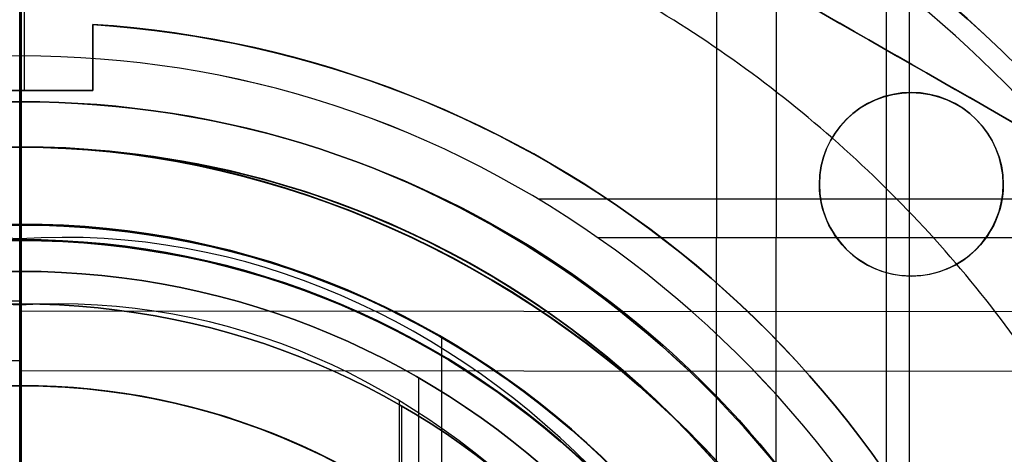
# Model space of a CAD drawing. Header units: millimetres. Extents: x 1233 to 1931, y -229 to 559.
# Tile 18 of 29: x 1683 to 1704, y 178 to 187. Entities that reach past the tile are written whole.
import ezdxf

# ---------------------------------------------------------------- set-up
doc = ezdxf.new("R2010")
doc.units = ezdxf.units.MM
doc.layers.add('1', color=7, linetype='Continuous')

# ---------------------------------------------------------------- blocks, each defined once
blk = doc.blocks.new('Bloque 11')
at = {"layer": '1', "color": 7, "true_color": 0xf4f4f4}
for p, q in [((-0.076, 21.5, 43), (-0.076, 30.999, 43)), ((-0.076, 21.5, 49), (-0.076, 30.999, 49)), ((-1.576, 22.951, 46), (-1.576, 21.5, 46)), ((-1.576, 22.226, 49), (-1.576, 22.226, 43)), ((-19.549, 21.453, 49), (-19.549, 21.453, 43)), ((-1.576, 21.5, 46), (1.424, 21.5, 46)), ((-0.076, 21.5, 49), (-0.076, 21.5, 43)), ((-19.549, 17.417, 49), (-19.549, 17.417, 43))]:
    blk.add_line(p, q, dxfattribs=at)
at = {"layer": '1', "color": 7, "true_color": 0xf4f4f4, "extrusion": (0, 0, -1)}
for centre, radius, start, end in [((0.076, -0.003, -49), 31.001, 27.4936, 152.5064), ((0.076, -0.003, -43), 31.001, 27.4936, 152.5064), ((0.076, 0, -49), 23, 305.9413, 86.2607), ((0.076, 0, -46), 23, 305.9413, 86.2607), ((0.076, 0, -49), 23, 305.9413, 86.2607), ((19.549, 19.435, -49), 2.018, 0, 180), ((19.549, 19.435, -46), 2.018, 0, 180), ((19.549, 19.435, -49), 2.018, 0, 180), ((19.549, 19.435, -49), 2.018, 180, 0), ((19.549, 19.435, -46), 2.018, 180, 0), ((19.549, 19.435, -49), 2.018, 180, 0)]:
    blk.add_arc(centre, radius, start, end, dxfattribs=at)
at = {"layer": '1', "color": 7, "true_color": 0xf4f4f4}
for centre, radius, start, end in [((-0.076, -0.003, 43), 31.001, 27.4936, 152.5064), ((-0.076, -0.003, 46), 31.001, 27.4936, 152.5064), ((-0.076, -0.003, 49), 31.001, 27.4936, 152.5064), ((-0.076, 0, 43), 23, 93.7393, 234.0587), ((-0.076, 0, 43), 23, 93.7393, 234.0587), ((-19.549, 19.435, 43), 2.018, 0, 180), ((-19.549, 19.435, 43), 2.018, 0, 180), ((-19.549, 19.435, 43), 2.018, 180, 0), ((-19.549, 19.435, 43), 2.018, 180, 0)]:
    blk.add_arc(centre, radius, start, end, dxfattribs=at)
for points in [[(-1.576, 21.5, 49), (-1.576, 22.951, 49)], [(-1.576, 22.951, 49), (-1.576, 22.951, 43)], [(-1.576, 22.951, 43), (-1.576, 21.5, 43)], [(-1.576, 22.951, 49), (-1.576, 22.951, 43)], [(-1.576, 21.5, 43), (-1.576, 22.951, 43)], [(-1.576, 22.951, 49), (-1.576, 21.5, 49)], [(1.424, 21.5, 49), (-1.576, 21.5, 49)], [(-1.576, 21.5, 49), (-1.576, 21.5, 43)], [(-1.576, 21.5, 43), (1.424, 21.5, 43)], [(-1.576, 21.5, 43), (-1.576, 21.5, 49)], [(1.424, 21.5, 43), (-1.576, 21.5, 43)], [(-1.576, 21.5, 49), (1.424, 21.5, 49)], [(-21.567, 19.435, 49), (-21.567, 19.435, 43)], [(-21.567, 19.435, 43), (-21.567, 19.435, 49)], [(-17.531, 19.435, 43), (-17.531, 19.435, 49)], [(-17.531, 19.435, 49), (-17.531, 19.435, 43)]]:
    blk.add_open_spline(points, degree=1, dxfattribs=at)
blk = doc.blocks.new('Bloque 12')
at = {"layer": '1', "color": 7, "true_color": 0xffffff}
blk.add_line((-55.063, 1.664, 187.332), (26.019, 48.098, 187.332), dxfattribs=at)
for points in [[(26.019, 48.098, 190), (-55.063, 1.664, 190)], [(-55.063, 1.664, 184.665), (26.019, 48.098, 184.665)], [(26.019, 48.098, 184.665), (-55.063, 1.664, 184.665)], [(-55.063, 1.664, 190), (26.019, 48.098, 190)]]:
    blk.add_open_spline(points, degree=1, dxfattribs=at)
blk = doc.blocks.new('Bloque 16')
at = {"layer": '1', "color": 7, "true_color": 0xffffff}
for p, q in [((-16.587, -0.018, 137.788), (-16.606, 28.729, 137.788)), ((-15.28, -0.017, 131.8), (-15.297, 26.465, 131.8)), ((-0.011, 16.811, 137.788), (9.439, 16.817, 137.788)), ((-28.75, 16.569, 137.788), (-0.011, 16.588, 137.788)), ((-0.01, 15.503, 131.8), (8.685, 15.509, 131.8)), ((-26.485, 15.263, 131.8), (-0.01, 15.281, 131.8))]:
    blk.add_line(p, q, dxfattribs=at)
at = {"layer": '1', "color": 7, "true_color": 0xffffff, "extrusion": (0, 0, -1)}
for centre, radius, start, end in [((0, 0, -183.781), 62.136, 10.8456, 89.96263), ((0, 0, -190.721), 62.009, 10.71031, 89.96263), ((0, 0, -190.721), 56.65, 3.9289, 89.9626), ((0, 0, -190.721), 56.65, 3.9289, 89.9626), ((0, 0, -211.277), 51.299, 359.9549, 89.9626), ((0, 0, -221.48), 50.661, 359.9548, 89.9626), ((0, 0, -215.265), 47.86, 22.4736, 67.762), ((0, 0, -137.788), 33.183, 359.9507, 89.9626), ((0, 0, -137.788), 33.183, 359.9507, 89.9626), ((0, 0, -131.8), 30.568, 359.9497, 89.9626), ((0, 0, -131.8), 30.568, 359.9497, 89.9626)]:
    blk.add_arc(centre, radius, start, end, dxfattribs=at)
at = {"layer": '1', "color": 7, "true_color": 0xffffff}
for centre, radius, start, end in [((0, 0, 183.781), 62.136, 90.03737, 169.1544), ((0, 0, 190.721), 62.009, 90.03737, 169.28969), ((0, 0, 183.781), 56.802, 90.0374, 175.8437), ((0, 0, 183.781), 56.802, 90.0374, 175.8437), ((0, 0, 211.277), 51.299, 90.0374, 180.0451)]:
    blk.add_arc(centre, radius, start, end, dxfattribs=at)
for points, weights, knots in [([(-60.527, -0.05, 171.843), (-60.548, 25.023, 171.843), (-42.832, 42.766, 171.843), (-25.115, 60.511, 171.843), (-0.039, 60.527, 171.843)], [0.999990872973, 0.923862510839, 1, 0.923857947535, 0.999999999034], [0.003315, 0.003315, 0.003315, 55.315565, 55.315565, 110.63113, 110.63113, 110.63113]), ([(-55.072, -0.045, 171.37), (-55.091, 22.769, 171.37), (-38.972, 38.913, 171.37), (-22.851, 55.058, 171.37), (-0.036, 55.072, 171.37)], [0.891306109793, 0.823451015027, 0.891312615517, 0.823447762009, 0.891312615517], [0.002838, 0.002838, 0.002838, 59.214256, 59.214256, 118.428512, 118.428512, 118.428512])]:
    blk.add_rational_spline(points, weights, degree=2, knots=knots, dxfattribs=at)
for points, degree in [([(-0.034, 51.513, 221.027), (-6.799, 51.575, 221.027), (-20.247, 48.786, 221.027), (-37.412, 37.358, 221.027), (-48.815, 20.177, 221.027), (-51.584, 6.725, 221.027), (-51.513, -0.04, 221.027)], 3), ([(-0.033, 51.299, 211.277), (0, 0.443, 211.277)], 1), ([(0, 0.443, 211.277), (-0.033, 51.299, 211.277)], 1), ([(-49.649, -0.039, 220.631), (-49.718, 6.482, 220.631), (-47.049, 19.447, 220.631), (-36.058, 36.006, 220.631), (-19.514, 47.021, 220.631), (-6.553, 49.709, 220.631), (-0.032, 49.649, 220.631)], 3), ([(-0.032, 48.85, 216.089), (-6.448, 48.909, 216.089), (-19.2, 46.264, 216.089), (-35.478, 35.427, 216.089), (-46.292, 19.134, 216.089), (-48.918, 6.377, 216.089), (-48.85, -0.039, 216.089)], 3), ([(-48.85, -0.039, 216.089), (-48.918, 6.377, 216.089), (-46.292, 19.134, 216.089), (-35.478, 35.427, 216.089), (-19.2, 46.264, 216.089), (-6.448, 48.909, 216.089), (-0.032, 48.85, 216.089)], 3), ([(-0.031, 47.861, 215.297), (0, 0.443, 215.3)], 1), ([(0, 0.443, 215.3), (-0.031, 47.861, 215.297)], 1), ([(25.429, 44.554, 211.277), (0, 0.443, 211.277)], 1), ([(25.429, 44.554, 211.277), (0, 0.443, 211.277)], 1), ([(-18.386, 44.187, 215.3), (-24.168, 41.766, 215.3), (-34.781, 34.682, 215.3), (-45.36, 18.723, 215.3), (-47.928, 6.238, 215.3), (-47.86, -0.038, 215.3)], 3), ([(-47.86, -0.038, 215.3), (-47.928, 6.238, 215.3), (-45.36, 18.723, 215.3), (-34.781, 34.682, 215.3), (-24.168, 41.766, 215.3), (-18.386, 44.187, 215.3)], 3), ([(23.711, 41.573, 215.3), (0, 0.443, 215.3)], 1), ([(0, 0.443, 215.3), (23.711, 41.573, 215.3)], 1), ([(-0.022, 33.183, 137.788), (0, 0.443, 137.788)], 1), ([(0, 0.443, 137.788), (-0.022, 33.183, 137.788)], 1), ([(-0.02, 30.568, 131.8), (0, 0.443, 131.8)], 1), ([(0, 0.443, 131.8), (-0.02, 30.568, 131.8)], 1), ([(0, 0.443, 137.788), (16.38, 28.858, 137.788)], 1), ([(16.38, 28.858, 137.788), (0, 0.443, 137.788)], 1), ([(15.074, 26.593, 131.8), (0, 0.443, 131.8)], 1), ([(15.074, 26.593, 131.8), (0, 0.443, 131.8)], 1)]:
    blk.add_open_spline(points, degree=degree, dxfattribs=at)
for points, knots in [([(-0.034, 51.513, 221.027), (-6.777, 51.529, 220.997), (-13.519, 50.169, 221.019), (-25.972, 44.988, 221.035), (-31.686, 41.171, 221.027), (-41.217, 31.627, 221.027), (-45.026, 25.908, 221.035), (-50.188, 13.447, 221.019), (-51.539, 6.703, 220.997), (-51.513, -0.04, 221.027)], [0, 0, 0, 0, 20.560429, 20.560429, 41.120858, 41.120858, 61.681287, 61.681287, 82.241716, 82.241716, 82.241716, 82.241716]), ([(-49.649, -0.039, 220.631), (-49.656, 6.46, 220.642), (-48.367, 12.959, 220.634), (-43.401, 24.972, 220.628), (-39.725, 30.483, 220.631), (-30.54, 39.681, 220.631), (-25.034, 43.365, 220.628), (-13.028, 48.349, 220.634), (-6.532, 49.647, 220.642), (-0.032, 49.649, 220.631)], [0, 0, 0, 0, 19.816517, 19.816517, 39.633033, 39.633033, 59.44955, 59.44955, 79.266067, 79.266067, 79.266067, 79.266067])]:
    blk.add_open_spline(points, degree=3, knots=knots, dxfattribs=at)
blk = doc.blocks.new('Bloque 18')
at = {"layer": '1', "color": 7, "true_color": 0xffffff}
for p, q in [((-19.508, -33.788, 55.036), (-19.508, 33.788, 55.036)), ((-19.008, -32.922, 56.036), (-19.008, 32.922, 56.036))]:
    blk.add_line(p, q, dxfattribs=at)
for centre, radius, start, end in [((0, 0), 65, 90, 270), ((0, 0, 13.962), 65, 90, 270), ((0, 0), 65, 90, 270), ((0, 0), 65, 270, 90), ((0, 0, 13.962), 65, 270, 90), ((0, 0), 65, 270, 90), ((0, 0), 64, 90, 270), ((0, 0, 13.962), 64, 90, 270), ((0, 0), 64, 270, 90), ((0, 0, 13.962), 64, 270, 90), ((0, 0, 59.965), 39.415, 90, 270), ((0, 0, 59.965), 39.415, 270, 90), ((0, 0, 55.036), 39.015, 90, 270), ((0, 0, 57.052), 39.015, 90, 270), ((0, 0, 55.036), 39.015, 90, 270), ((0, 0, 55.036), 39.015, 270, 90), ((0, 0, 57.052), 39.015, 270, 90), ((0, 0, 55.036), 39.015, 270, 90), ((0, 0, 56.036), 38.015, 90, 270), ((0, 0, 56.036), 38.015, 90, 270), ((0, 0, 57.258), 38.015, 90, 270), ((0, 0, 58.564), 38.013, 90, 270), ((0, 0, 56.036), 38.015, 270, 90), ((0, 0, 56.036), 38.015, 270, 90), ((0, 0, 57.258), 38.015, 270, 90), ((0, 0, 58.564), 38.013, 270, 90)]:
    blk.add_arc(centre, radius, start, end, dxfattribs=at)
at = {"layer": '1', "color": 7, "true_color": 0xffffff, "extrusion": (0, 0, -1)}
for centre, radius, start, end in [((0, 0), 64, 270, 90), ((0, 0), 64, 90, 270), ((0, 0, -59.068), 39.015, 270, 90), ((0, 0, -59.068), 39.015, 270, 90), ((0, 0, -59.068), 39.015, 90, 270), ((0, 0, -59.068), 39.015, 90, 270), ((0, 0, -58.48), 38.015, 270, 90), ((0, 0, -58.48), 38.015, 270, 90), ((0, 0, -58.48), 38.015, 90, 270), ((0, 0, -58.48), 38.015, 90, 270)]:
    blk.add_arc(centre, radius, start, end, dxfattribs=at)
at = {"layer": '1', "color": 7, "true_color": 0xffffff}
for points, degree in [([(0, -65, 27.925), (-8.543, -65.086, 27.925), (-25.506, -61.576, 27.925), (-47.163, -47.169, 27.925), (-61.614, -25.519, 27.925), (-66.693, 0, 27.925), (-61.614, 25.519, 27.925), (-47.163, 47.169, 27.925), (-25.506, 61.576, 27.925), (-8.543, 65.086, 27.925), (0, 65, 27.925)], 3), ([(0, -65, 27.925), (-8.543, -65.086, 27.925), (-25.506, -61.576, 27.925), (-47.163, -47.169, 27.925), (-61.614, -25.519, 27.925), (-66.693, 0, 27.925), (-61.614, 25.519, 27.925), (-47.163, 47.169, 27.925), (-25.506, 61.576, 27.925), (-8.543, 65.086, 27.925), (0, 65, 27.925)], 3), ([(0, 65, 27.925), (8.543, 65.086, 27.925), (25.506, 61.576, 27.925), (47.163, 47.169, 27.925), (61.614, 25.519, 27.925), (66.693, 0, 27.925), (61.614, -25.519, 27.925), (47.163, -47.169, 27.925), (25.506, -61.576, 27.925), (8.543, -65.086, 27.925), (0, -65, 27.925)], 3), ([(0, 65, 27.925), (8.543, 65.086, 27.925), (25.506, 61.576, 27.925), (47.163, 47.169, 27.925), (61.614, 25.519, 27.925), (66.693, 0, 27.925), (61.614, -25.519, 27.925), (47.163, -47.169, 27.925), (25.506, -61.576, 27.925), (8.543, -65.086, 27.925), (0, -65, 27.925)], 3), ([(0, -64, 27.925), (-8.411, -64.084, 27.925), (-25.113, -60.629, 27.925), (-46.437, -46.443, 27.925), (-60.666, -25.127, 27.925), (-65.667, 0, 27.925), (-60.666, 25.127, 27.925), (-46.437, 46.443, 27.925), (-25.113, 60.629, 27.925), (-8.411, 64.084, 27.925), (0, 64, 27.925)], 3), ([(0, 64, 27.925), (-8.411, 64.084, 27.925), (-25.113, 60.629, 27.925), (-46.437, 46.443, 27.925), (-60.666, 25.127, 27.925), (-65.667, 0, 27.925), (-60.666, -25.127, 27.925), (-46.437, -46.443, 27.925), (-25.113, -60.629, 27.925), (-8.411, -64.084, 27.925), (0, -64, 27.925)], 3), ([(0, 64, 27.925), (8.411, 64.084, 27.925), (25.113, 60.629, 27.925), (46.437, 46.443, 27.925), (60.666, 25.127, 27.925), (65.667, 0, 27.925), (60.666, -25.127, 27.925), (46.437, -46.443, 27.925), (25.113, -60.629, 27.925), (8.411, -64.084, 27.925), (0, -64, 27.925)], 3), ([(0, -64, 27.925), (8.411, -64.084, 27.925), (25.113, -60.629, 27.925), (46.437, -46.443, 27.925), (60.666, -25.127, 27.925), (65.667, 0, 27.925), (60.666, 25.127, 27.925), (46.437, 46.443, 27.925), (25.113, 60.629, 27.925), (8.411, 64.084, 27.925), (0, 64, 27.925)], 3), ([(0, 39.015, 55.036), (0, -39.015, 55.036)], 1), ([(0, -39.015, 55.036), (0, 39.015, 55.036)], 1), ([(0, 38.015, 56.036), (0, -38.015, 56.036)], 1), ([(0, -38.015, 56.036), (0, 38.015, 56.036)], 1), ([(-19.87, 34.416, 59.927), (-25.85, 30.908, 59.927), (-30.944, 25.862, 59.927), (-34.416, 19.87, 59.927)], 3), ([(-19.87, 34.416, 59.927), (-25.85, 30.908, 59.927), (-30.944, 25.862, 59.927), (-34.416, 19.87, 59.927)], 3)]:
    blk.add_open_spline(points, degree=degree, dxfattribs=at)
for points in [[(0, 57.913, 48.324), (-57.913, 57.913, 48.324), (-57.913, 0, 48.324), (-57.913, -57.913, 48.324), (0, -57.913, 48.324)], [(0, -57.913, 48.324), (57.913, -57.913, 48.324), (57.913, 0, 48.324), (57.913, 57.913, 48.324), (0, 57.913, 48.324)]]:
    blk.add_rational_spline(points, [0.892302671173, 0.630953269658, 0.892302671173, 0.630953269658, 0.892302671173], degree=2, knots=[0, 0, 0, 130, 130, 260, 260, 260], dxfattribs=at)
blk = doc.blocks.new('Bloque 19')
at = {"layer": '1', "color": 7, "true_color": 0xffffff}
for p, q in [((0, 22.25, 60.036), (0, 36.501, 60.036)), ((0, 22.25, 59.036), (0, 36.5, 59.036)), ((0, 21.244, 61.044), (0, 21.244, 61.949)), ((0, 14.997, 62.942), (0, 20.25, 62.942)), ((0, 20.244, 61.044), (0, 20.244, 61.942)), ((0, 14.997, 61.942), (0, 20.244, 61.942)), ((-31.096, 19.101, 60.036), (-11.361, 19.101, 60.036)), ((-31.61, 18.25, 59.036), (-12.671, 18.25, 59.036)), ((0, 14.997, 61.942), (0, 14.997, 62.942))]:
    blk.add_line(p, q, dxfattribs=at)
at = {"layer": '1', "color": 7, "true_color": 0xffffff, "extrusion": (0, 0, -1)}
for centre, radius in [((0, 0, -59.036), 36.5), ((0, 0, -56.036), 36.5), ((0, 0, -61.942), 20.244), ((0, 0, -61.942), 14.997), ((0, 0, -62.942), 14.997), ((0, 0, -62.942), 14.997)]:
    blk.add_arc(centre, radius, 0, 180, dxfattribs=at)
at = {"layer": '1', "color": 7, "true_color": 0xffffff}
for centre, radius, start, end in [((0, 0, 56.036), 37.5, 360, 180), ((0, 0, 57.536), 37.5, 360, 180), ((0, 0, 56.036), 37.5, 360, 180), ((0, 0, 56.036), 36.5, 360, 180), ((0, 0, 57.536), 36.5, 360, 180), ((0, 0, 59.036), 36.5, 360, 180), ((0, 0, 60.036), 36.501, 120, 150), ((0, 0, 61.496), 21.244, 360, 180), ((0, 0, 61.493), 20.244, 360, 180), ((0, 0, 61.942), 20.244, 360, 180), ((0, 0, 62.942), 20.25, 45, 135), ((0, 0, 61.942), 14.997, 360, 180), ((0, 0, 62.442), 14.997, 360, 180)]:
    blk.add_arc(centre, radius, start, end, dxfattribs=at)
at = {"layer": '1', "color": 7, "true_color": 0xffffff, "extrusion": (1, 0, 0)}
for centre, radius, start, end in [((22.251, 61.044), 2.008, 180, 270), ((22.251, 61.044), 1.008, 180, 270), ((20.25, 61.949), 0.994, 0, 90)]:
    blk.add_arc(centre, radius, start, end, dxfattribs=at)
at = {"layer": '1', "color": 7, "true_color": 0xffffff}
for points in [[(37.5, 0, 59.037), (37.647, 6.626, 59.037), (33.926, 19.587, 59.037), (19.643, 34.005, 59.037), (0, 39.247, 59.037), (-19.643, 34.005, 59.037), (-33.926, 19.587, 59.037), (-37.647, 6.626, 59.037), (-37.5, 0, 59.037)], [(-37.5, 0, 59.037), (-37.647, 6.626, 59.037), (-33.926, 19.587, 59.037), (-19.643, 34.005, 59.037), (0, 39.247, 59.037), (19.643, 34.005, 59.037), (33.926, 19.587, 59.037), (37.647, 6.626, 59.037), (37.5, 0, 59.037)], [(-18.25, 31.611, 60.036), (-23.754, 28.421, 60.036), (-28.388, 23.743, 60.036), (-31.611, 18.25, 60.036)], [(-31.611, 18.25, 60.036), (-28.388, 23.743, 60.036), (-23.754, 28.421, 60.036), (-18.25, 31.611, 60.036)], [(-6.876, 21.162, 59.036), (-2.457, 22.612, 59.036), (2.457, 22.612, 59.036), (6.876, 21.162, 59.036)], [(-6.876, 21.162, 59.036), (-2.457, 22.612, 59.036), (2.457, 22.612, 59.036), (6.876, 21.162, 59.036)], [(-6.876, 21.162, 60.036), (-2.457, 22.612, 60.036), (2.457, 22.612, 60.036), (6.876, 21.162, 60.036)], [(-6.876, 21.162, 60.036), (-2.457, 22.612, 60.036), (2.457, 22.612, 60.036), (6.876, 21.162, 60.036)], [(21.244, 0, 61.949), (21.401, 4.564, 61.949), (18.281, 13.282, 61.949), (7.036, 21.588, 61.949), (-7.036, 21.588, 61.949), (-18.281, 13.282, 61.949), (-21.401, 4.564, 61.949), (-21.244, 0, 61.949)], [(-21.244, 0, 61.949), (-21.401, 4.564, 61.949), (-18.281, 13.282, 61.949), (-7.036, 21.588, 61.949), (7.036, 21.588, 61.949), (18.281, 13.282, 61.949), (21.401, 4.564, 61.949), (21.244, 0, 61.949)], [(21.244, 0, 61.044), (21.401, 4.564, 61.044), (18.281, 13.282, 61.044), (7.036, 21.588, 61.044), (-7.036, 21.588, 61.044), (-18.281, 13.282, 61.044), (-21.401, 4.564, 61.044), (-21.244, 0, 61.044)], [(21.244, 0, 61.044), (21.401, 4.564, 61.044), (18.281, 13.282, 61.044), (7.036, 21.588, 61.044), (-7.036, 21.588, 61.044), (-18.281, 13.282, 61.044), (-21.401, 4.564, 61.044), (-21.244, 0, 61.044)], [(-18.002, 13.079, 59.036), (-15.222, 16.812, 59.036), (-11.296, 19.712, 59.036), (-6.876, 21.162, 59.036)], [(-18.002, 13.079, 59.036), (-15.222, 16.812, 59.036), (-11.296, 19.712, 59.036), (-6.876, 21.162, 59.036)], [(-18.002, 13.079, 60.036), (-15.222, 16.812, 60.036), (-11.296, 19.712, 60.036), (-6.876, 21.162, 60.036)], [(-18.002, 13.079, 60.036), (-15.222, 16.812, 60.036), (-11.296, 19.712, 60.036), (-6.876, 21.162, 60.036)], [(20.244, 0, 61.044), (20.596, 5.59, 61.044), (15.712, 15.712, 61.044), (0, 22.509, 61.044), (-15.712, 15.712, 61.044), (-20.596, 5.59, 61.044), (-20.244, 0, 61.044)], [(20.244, 0, 61.044), (20.596, 5.59, 61.044), (15.712, 15.712, 61.044), (0, 22.509, 61.044), (-15.712, 15.712, 61.044), (-20.596, 5.59, 61.044), (-20.244, 0, 61.044)], [(0, 20.25, 62.942), (-5.239, 20.25, 62.942), (-10.478, 17.983, 62.942), (-14.319, 14.319, 62.942)], [(-14.319, 14.319, 62.942), (-10.478, 17.983, 62.942), (-5.239, 20.25, 62.942), (0, 20.25, 62.942)], [(14.319, 14.319, 62.942), (10.478, 17.983, 62.942), (5.239, 20.25, 62.942), (0, 20.25, 62.942)], [(0, 20.25, 62.942), (5.239, 20.25, 62.942), (10.478, 17.983, 62.942), (14.319, 14.319, 62.942)], [(-14.319, 14.319, 62.942), (-18.16, 10.654, 62.942), (-20.603, 5.592, 62.942), (-20.25, 0, 62.942)], [(-20.25, 0, 62.942), (-20.603, 5.592, 62.942), (-18.16, 10.654, 62.942), (-14.319, 14.319, 62.942)]]:
    blk.add_open_spline(points, degree=3, dxfattribs=at)
blk = doc.blocks.new('Bloque 20')
at = {"layer": '1', "color": 7, "true_color": 0xffffff}
for p, q in [((-9.248, 16.018, 147.842), (-9.248, -16.018, 147.842)), ((-8.739, 15.136, 116.837), (-8.739, 9.916, 116.837)), ((-8.369, 14.495, 150.842), (-8.369, -14.495, 150.842)), ((-8.335, 14.57, 216.842), (-8.335, -14.57, 216.842))]:
    blk.add_line(p, q, dxfattribs=at)
at = {"layer": '1', "color": 7, "true_color": 0xffffff, "extrusion": (0, 0, -1)}
for centre, radius, start, end in [((0, 0, -224.315), 48.8, 270, 90), ((0, 0, -224.638), 48.683, 270, 90), ((0, 0, -224.638), 48.683, 270, 90), ((0, 0, -219.811), 46.773, 270, 90), ((0, 0, -223.813), 46.773, 270, 90), ((0, 0, -221.812), 46.773, 270, 90), ((0, 0, -117.856), 18.495, 270, 90), ((0, 0, -147.842), 18.495, 270, 90), ((0, 0, -132.849), 18.495, 270, 90), ((0, 0, -147.842), 18.495, 270, 90), ((0, 0, -117.856), 18.495, 90, 270), ((0, 0, -147.842), 18.495, 90, 270), ((0, 0, -132.849), 18.495, 90, 270), ((0, 0, -147.842), 18.495, 90, 270), ((0, 0, -152.301), 18.134, 270, 90), ((0, 0, -152.339), 18.133, 270, 90), ((0, 0, -183.858), 18.133, 270, 90), ((0, 0, -152.301), 18.134, 90, 270), ((0, 0, -152.339), 18.133, 90, 270), ((0, 0, -183.858), 18.133, 90, 270), ((0, 0, -116.837), 17.477, 270, 90), ((0, 0, -116.837), 17.477, 90, 270), ((0, 0, -150.842), 16.738, 270, 90), ((0, 0, -150.842), 16.738, 90, 270)]:
    blk.add_arc(centre, radius, start, end, dxfattribs=at)
at = {"layer": '1', "color": 7, "true_color": 0xffffff}
for centre, radius, start, end in [((0, 0, 219.811), 46.773, 90, 270), ((0, 0, 223.813), 46.773, 90, 270), ((0, 0, 117.856), 18.495, 90, 270), ((0, 0, 117.856), 18.495, 270, 90), ((0, 0, 152.339), 18.133, 90, 270), ((0, 0, 152.339), 18.133, 270, 90), ((0, 0, 116.837), 17.477, 90, 270), ((0, 0, 116.837), 17.477, 270, 90), ((0, 0, 150.842), 16.738, 90, 270), ((0, 0, 150.842), 16.738, 270, 90)]:
    blk.add_arc(centre, radius, start, end, dxfattribs=at)
for points, degree in [([(0, 7.225, 219.342), (0, 46.102, 219.342)], 1), ([(0, 46.102, 219.342), (0, 7.225, 219.342)], 1), ([(0, -18.133, 215.378), (-5.007, -18.449, 215.378), (-14.074, -14.074, 215.378), (-20.163, 0, 215.378), (-14.074, 14.074, 215.378), (-5.007, 18.449, 215.378), (0, 18.133, 215.378)], 3), ([(0, -18.133, 215.378), (-5.007, -18.449, 215.378), (-14.074, -14.074, 215.378), (-20.163, 0, 215.378), (-14.074, 14.074, 215.378), (-5.007, 18.449, 215.378), (0, 18.133, 215.378)], 3), ([(0, 17.477, 116.837), (0, 18.495, 117.856)], 1), ([(0, 18.495, 117.856), (0, 17.477, 116.837)], 1), ([(0, 18.495, 117.856), (0, 18.495, 147.842)], 1), ([(0, 18.495, 147.842), (0, 18.495, 117.856)], 1), ([(0, 6.669, 147.842), (0, 18.495, 147.842)], 1), ([(0, 18.495, 147.842), (0, 6.669, 147.842)], 1), ([(0, 18.133, 215.378), (5.007, 18.449, 215.378), (14.074, 14.074, 215.378), (20.163, 0, 215.378), (14.074, -14.074, 215.378), (5.007, -18.449, 215.378), (0, -18.133, 215.378)], 3), ([(0, 18.133, 215.378), (5.007, 18.449, 215.378), (14.074, 14.074, 215.378), (20.163, 0, 215.378), (14.074, -14.074, 215.378), (5.007, -18.449, 215.378), (0, -18.133, 215.378)], 3), ([(0, 18.134, 152.301), (0, 18.134, 152.313), (0, 18.133, 152.326), (0, 18.133, 152.339)], 3), ([(0, 18.133, 152.339), (0, 18.133, 152.326), (0, 18.134, 152.313), (0, 18.134, 152.301)], 3), ([(0, 18.133, 152.339), (0, 18.133, 215.378)], 1), ([(0, 18.133, 215.378), (0, 18.133, 152.339)], 1), ([(0, 13.217, 116.837), (0, 17.477, 116.837)], 1), ([(0, 17.477, 116.837), (0, 13.217, 116.837)], 1), ([(-11.787, 11.787, 216.842), (-8.77, 14.949, 216.842), (-4.603, 16.96, 216.842), (0, 16.669, 216.842)], 3), ([(-11.787, 11.787, 216.842), (-8.77, 14.949, 216.842), (-4.603, 16.96, 216.842), (0, 16.669, 216.842)], 3), ([(0, 16.669, 216.842), (4.603, 16.96, 216.842), (8.77, 14.949, 216.842), (11.787, 11.787, 216.842)], 3), ([(0, 16.669, 216.842), (4.603, 16.96, 216.842), (8.77, 14.949, 216.842), (11.787, 11.787, 216.842)], 3), ([(0, 6.669, 150.842), (0, 16.738, 150.842)], 1), ([(0, 16.738, 150.842), (0, 6.669, 150.842)], 1), ([(0, 7.225, 216.842), (0, 16.669, 216.842)], 1), ([(0, 16.669, 216.842), (0, 7.225, 216.842)], 1)]:
    blk.add_open_spline(points, degree=degree, dxfattribs=at)
blk.add_rational_spline([(0, -27.051, 242.066), (-27.051, -27.051, 242.066), (-27.051, 0, 242.066), (-27.051, 27.051, 242.066), (0, 27.051, 242.066)], [0.950481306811, 0.67209177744, 0.950481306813, 0.67209177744, 0.950481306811], degree=2, knots=[97.365639, 97.365639, 97.365639, 194.731279, 194.731279, 292.096918, 292.096918, 292.096918], dxfattribs=at)
for points, knots in [([(0, 16.738, 150.842), (0, 16.749, 150.843), (0, 16.761, 150.843), (0, 16.773, 150.844), (0, 16.819, 150.847), (0, 16.864, 150.852), (0, 16.907, 150.86), (0, 16.952, 150.867), (0, 16.996, 150.876), (0, 17.039, 150.887), (0, 17.083, 150.899), (0, 17.126, 150.912), (0, 17.167, 150.927), (0, 17.21, 150.942), (0, 17.252, 150.959), (0, 17.292, 150.978), (0, 17.334, 150.998), (0, 17.374, 151.019), (0, 17.412, 151.041), (0, 17.451, 151.064), (0, 17.489, 151.089), (0, 17.526, 151.115), (0, 17.563, 151.142), (0, 17.598, 151.17), (0, 17.632, 151.2), (0, 17.667, 151.23), (0, 17.7, 151.262), (0, 17.732, 151.295), (0, 17.737, 151.3), (0, 17.742, 151.306), (0, 17.747, 151.311), (0, 17.753, 151.318), (0, 17.759, 151.324), (0, 17.765, 151.331), (0, 17.796, 151.366), (0, 17.825, 151.402), (0, 17.852, 151.439), (0, 17.879, 151.476), (0, 17.905, 151.515), (0, 17.928, 151.555), (0, 17.952, 151.594), (0, 17.973, 151.634), (0, 17.993, 151.676), (0, 18.012, 151.717), (0, 18.03, 151.759), (0, 18.046, 151.802), (0, 18.061, 151.845), (0, 18.075, 151.888), (0, 18.087, 151.933), (0, 18.098, 151.977), (0, 18.107, 152.022), (0, 18.115, 152.068), (0, 18.122, 152.112), (0, 18.127, 152.156), (0, 18.13, 152.202), (0, 18.132, 152.235), (0, 18.134, 152.268), (0, 18.134, 152.301)], [0, 0, 0, 0, 0.035361, 0.035361, 0.035361, 0.170528, 0.170528, 0.170528, 0.305613, 0.305613, 0.305613, 0.439386, 0.439386, 0.439386, 0.574888, 0.574888, 0.574888, 0.710193, 0.710193, 0.710193, 0.84591, 0.84591, 0.84591, 0.982454, 0.982454, 0.982454, 1.120158, 1.120158, 1.120158, 1.141851, 1.141851, 1.141851, 1.169389, 1.169389, 1.169389, 1.308451, 1.308451, 1.308451, 1.446628, 1.446628, 1.446628, 1.584116, 1.584116, 1.584116, 1.721251, 1.721251, 1.721251, 1.858412, 1.858412, 1.858412, 1.995962, 1.995962, 1.995962, 2.131591, 2.131591, 2.131591, 2.230858, 2.230858, 2.230858, 2.230858]), ([(0, 18.134, 152.301), (0, 18.134, 152.268), (0, 18.132, 152.235), (0, 18.13, 152.202), (0, 18.127, 152.156), (0, 18.122, 152.112), (0, 18.115, 152.068), (0, 18.107, 152.022), (0, 18.098, 151.977), (0, 18.087, 151.933), (0, 18.075, 151.888), (0, 18.061, 151.845), (0, 18.046, 151.802), (0, 18.03, 151.759), (0, 18.012, 151.717), (0, 17.993, 151.676), (0, 17.973, 151.634), (0, 17.952, 151.594), (0, 17.928, 151.555), (0, 17.905, 151.515), (0, 17.879, 151.476), (0, 17.852, 151.439), (0, 17.825, 151.402), (0, 17.796, 151.366), (0, 17.765, 151.331), (0, 17.759, 151.324), (0, 17.753, 151.318), (0, 17.747, 151.311), (0, 17.742, 151.306), (0, 17.737, 151.3), (0, 17.732, 151.295), (0, 17.7, 151.262), (0, 17.667, 151.23), (0, 17.632, 151.2), (0, 17.598, 151.17), (0, 17.563, 151.142), (0, 17.526, 151.115), (0, 17.489, 151.089), (0, 17.451, 151.064), (0, 17.412, 151.041), (0, 17.374, 151.019), (0, 17.334, 150.998), (0, 17.292, 150.978), (0, 17.252, 150.959), (0, 17.21, 150.942), (0, 17.167, 150.927), (0, 17.126, 150.912), (0, 17.083, 150.899), (0, 17.039, 150.887), (0, 16.996, 150.876), (0, 16.952, 150.867), (0, 16.907, 150.86), (0, 16.864, 150.852), (0, 16.819, 150.847), (0, 16.773, 150.844), (0, 16.761, 150.843), (0, 16.749, 150.843), (0, 16.738, 150.842)], [0.037101, 0.037101, 0.037101, 0.037101, 0.136367, 0.136367, 0.136367, 0.271996, 0.271996, 0.271996, 0.409546, 0.409546, 0.409546, 0.546707, 0.546707, 0.546707, 0.683842, 0.683842, 0.683842, 0.82133, 0.82133, 0.82133, 0.959507, 0.959507, 0.959507, 1.098569, 1.098569, 1.098569, 1.126107, 1.126107, 1.126107, 1.1478, 1.1478, 1.1478, 1.285504, 1.285504, 1.285504, 1.422048, 1.422048, 1.422048, 1.557766, 1.557766, 1.557766, 1.693071, 1.693071, 1.693071, 1.828572, 1.828572, 1.828572, 1.962345, 1.962345, 1.962345, 2.097431, 2.097431, 2.097431, 2.232598, 2.232598, 2.232598, 2.267958, 2.267958, 2.267958, 2.267958]), ([(0, 18.133, 215.378), (0, 18.133, 215.394), (0, 18.133, 215.409), (0, 18.132, 215.424), (0, 18.131, 215.47), (0, 18.127, 215.515), (0, 18.122, 215.559), (0, 18.116, 215.605), (0, 18.108, 215.649), (0, 18.099, 215.693), (0, 18.089, 215.737), (0, 18.077, 215.78), (0, 18.064, 215.822), (0, 18.05, 215.867), (0, 18.034, 215.91), (0, 18.016, 215.952), (0, 17.998, 215.994), (0, 17.978, 216.035), (0, 17.957, 216.074), (0, 17.935, 216.114), (0, 17.912, 216.153), (0, 17.887, 216.19), (0, 17.861, 216.229), (0, 17.834, 216.266), (0, 17.806, 216.301), (0, 17.777, 216.337), (0, 17.746, 216.371), (0, 17.714, 216.403), (0, 17.71, 216.408), (0, 17.705, 216.412), (0, 17.701, 216.416), (0, 17.691, 216.427), (0, 17.68, 216.437), (0, 17.67, 216.447), (0, 17.636, 216.478), (0, 17.601, 216.508), (0, 17.563, 216.537), (0, 17.527, 216.565), (0, 17.49, 216.591), (0, 17.45, 216.616), (0, 17.412, 216.64), (0, 17.372, 216.663), (0, 17.33, 216.684), (0, 17.29, 216.704), (0, 17.248, 216.723), (0, 17.205, 216.74), (0, 17.163, 216.757), (0, 17.12, 216.772), (0, 17.075, 216.784), (0, 17.031, 216.797), (0, 16.987, 216.808), (0, 16.941, 216.816), (0, 16.897, 216.825), (0, 16.852, 216.831), (0, 16.806, 216.835), (0, 16.761, 216.84), (0, 16.716, 216.842), (0, 16.669, 216.842)], [0, 0, 0, 0, 0.04648, 0.04648, 0.04648, 0.181826, 0.181826, 0.181826, 0.317179, 0.317179, 0.317179, 0.451208, 0.451208, 0.451208, 0.590077, 0.590077, 0.590077, 0.72566, 0.72566, 0.72566, 0.861649, 0.861649, 0.861649, 0.998466, 0.998466, 0.998466, 1.136453, 1.136453, 1.136453, 1.154682, 1.154682, 1.154682, 1.198544, 1.198544, 1.198544, 1.337881, 1.337881, 1.337881, 1.476334, 1.476334, 1.476334, 1.61413, 1.61413, 1.61413, 1.751615, 1.751615, 1.751615, 1.889172, 1.889172, 1.889172, 2.027158, 2.027158, 2.027158, 2.163217, 2.163217, 2.163217, 2.300041, 2.300041, 2.300041, 2.300041]), ([(0, 16.669, 216.842), (0, 16.716, 216.842), (0, 16.761, 216.84), (0, 16.806, 216.835), (0, 16.852, 216.831), (0, 16.897, 216.825), (0, 16.941, 216.816), (0, 16.987, 216.808), (0, 17.031, 216.797), (0, 17.075, 216.784), (0, 17.12, 216.772), (0, 17.163, 216.757), (0, 17.205, 216.74), (0, 17.248, 216.723), (0, 17.29, 216.704), (0, 17.33, 216.684), (0, 17.372, 216.663), (0, 17.412, 216.64), (0, 17.45, 216.616), (0, 17.49, 216.591), (0, 17.527, 216.565), (0, 17.563, 216.537), (0, 17.601, 216.508), (0, 17.636, 216.478), (0, 17.67, 216.447), (0, 17.68, 216.437), (0, 17.691, 216.427), (0, 17.701, 216.416), (0, 17.705, 216.412), (0, 17.71, 216.408), (0, 17.714, 216.403), (0, 17.746, 216.371), (0, 17.777, 216.337), (0, 17.806, 216.301), (0, 17.834, 216.266), (0, 17.861, 216.229), (0, 17.887, 216.19), (0, 17.912, 216.153), (0, 17.935, 216.114), (0, 17.957, 216.074), (0, 17.978, 216.035), (0, 17.998, 215.994), (0, 18.016, 215.952), (0, 18.034, 215.91), (0, 18.05, 215.867), (0, 18.064, 215.822), (0, 18.077, 215.78), (0, 18.089, 215.737), (0, 18.099, 215.693), (0, 18.108, 215.649), (0, 18.116, 215.605), (0, 18.122, 215.559), (0, 18.127, 215.515), (0, 18.131, 215.47), (0, 18.132, 215.424), (0, 18.133, 215.409), (0, 18.133, 215.394), (0, 18.133, 215.378)], [0, 0, 0, 0, 0.136825, 0.136825, 0.136825, 0.272884, 0.272884, 0.272884, 0.41087, 0.41087, 0.41087, 0.548426, 0.548426, 0.548426, 0.685912, 0.685912, 0.685912, 0.823707, 0.823707, 0.823707, 0.962161, 0.962161, 0.962161, 1.101498, 1.101498, 1.101498, 1.145359, 1.145359, 1.145359, 1.163588, 1.163588, 1.163588, 1.301576, 1.301576, 1.301576, 1.438392, 1.438392, 1.438392, 1.574382, 1.574382, 1.574382, 1.709964, 1.709964, 1.709964, 1.848834, 1.848834, 1.848834, 1.982862, 1.982862, 1.982862, 2.118215, 2.118215, 2.118215, 2.253562, 2.253562, 2.253562, 2.300041, 2.300041, 2.300041, 2.300041])]:
    blk.add_open_spline(points, degree=3, knots=knots, dxfattribs=at)
blk = doc.blocks.new('SFERA_S - fan-522943-_3D_')
at = {"layer": '1', "color": 7, "true_color": 0xffffff}
for name in ['Bloque 12', 'Bloque 18', 'Bloque 16', 'Bloque 20', 'Bloque 19']:
    blk.add_blockref(name, (0, 0), dxfattribs=at)
at = {"layer": '1', "color": 7, "true_color": 0xf4f4f4}
blk.add_blockref('Bloque 11', (0, 0), dxfattribs=at)

msp = doc.modelspace()

# ---------------------------------------------------------------- block references
at = {"extrusion": (-0.000175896, 0.000625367, -1), "rotation": 359.9999937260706}
msp.add_blockref('SFERA_S - fan-522943-_3D_', (-1682.766, 164.525, -248.333), dxfattribs=at)

doc.saveas('drawing.dxf')
